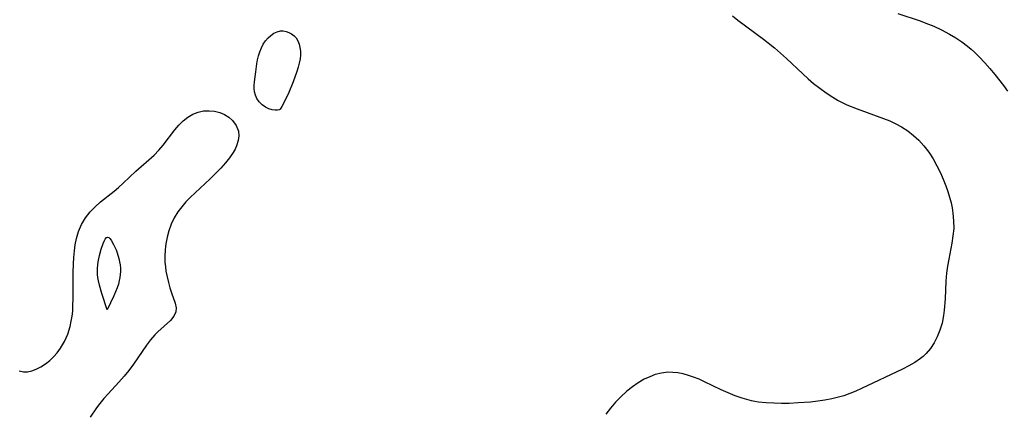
# Model space of a CAD drawing. Header units: metres. Extents: x 1073367 to 1082519, y 1569854 to 1574957.
# Tile 25 of 256: x 1074158 to 1074386, y 1572442 to 1572532. Entities that reach past the tile are written whole.
import ezdxf

# ---------------------------------------------------------------- set-up
doc = ezdxf.new("R2010")
doc.units = ezdxf.units.M
doc.layers.add('CGG_CurvaNivelLidar_v1', color=253, linetype='Continuous', lineweight=30)

msp = doc.modelspace()

# ---------------------------------------------------------------- linework, layer by layer
at = {"layer": 'CGG_CurvaNivelLidar_v1'}
for p, q in [((1074323.4651, 1572532.9387, 64), (1074324.7011, 1572531.951, 64)), ((1074324.7011, 1572531.951, 64), (1074330.633, 1572527.5385, 64)), ((1074361.7901, 1572533.4705, 64.5), (1074366.9863, 1572531.7418, 64.5)), ((1074366.9863, 1572531.7418, 64.5), (1074368.3212, 1572531.2527, 64.5)), ((1074368.3212, 1572531.2527, 64.5), (1074370.1352, 1572530.5035, 64.5)), ((1074370.1352, 1572530.5035, 64.5), (1074371.9099, 1572529.6722, 64.5)), ((1074371.9099, 1572529.6722, 64.5), (1074373.8019, 1572528.6728, 64.5)), ((1074215.2325, 1572527.1507, 63.5), (1074215.82, 1572527.8236, 63.5)), ((1074215.82, 1572527.8236, 63.5), (1074216.4722, 1572528.4038, 63.5)), ((1074216.4722, 1572528.4038, 63.5), (1074217.1715, 1572528.8795, 63.5)), ((1074217.1715, 1572528.8795, 63.5), (1074217.9046, 1572529.2284, 63.5)), ((1074217.9046, 1572529.2284, 63.5), (1074218.6607, 1572529.4161, 63.5)), ((1074218.6607, 1572529.4161, 63.5), (1074219.3344, 1572529.4217, 63.5)), ((1074219.3344, 1572529.4217, 63.5), (1074220.0043, 1572529.296, 63.5)), ((1074220.0043, 1572529.296, 63.5), (1074220.6552, 1572529.0606, 63.5)), ((1074220.6552, 1572529.0606, 63.5), (1074221.2702, 1572528.7291, 63.5)), ((1074221.2702, 1572528.7291, 63.5), (1074221.8291, 1572528.3079, 63.5)), ((1074221.8291, 1572528.3079, 63.5), (1074222.3079, 1572527.7966, 63.5)), ((1074222.3079, 1572527.7966, 63.5), (1074222.7143, 1572527.1368, 63.5)), ((1074330.633, 1572527.5385, 64), (1074333.1966, 1572525.4952, 64)), ((1074373.8019, 1572528.6728, 64.5), (1074375.2431, 1572527.82, 64.5)), ((1074375.2431, 1572527.82, 64.5), (1074376.6367, 1572526.8999, 64.5)), ((1074213.8981, 1572524.6125, 63.5), (1074214.2692, 1572525.5157, 63.5)), ((1074214.2692, 1572525.5157, 63.5), (1074214.7115, 1572526.3681, 63.5)), ((1074214.7115, 1572526.3681, 63.5), (1074215.2325, 1572527.1507, 63.5)), ((1074222.7143, 1572527.1368, 63.5), (1074223.011, 1572526.3929, 63.5)), ((1074223.011, 1572526.3929, 63.5), (1074223.2104, 1572525.5893, 63.5)), ((1074223.2104, 1572525.5893, 63.5), (1074223.3172, 1572524.7455, 63.5)), ((1074333.1966, 1572525.4952, 64), (1074334.6079, 1572524.2887, 64)), ((1074376.6367, 1572526.8999, 64.5), (1074377.9707, 1572525.9012, 64.5)), ((1074377.9707, 1572525.9012, 64.5), (1074378.7817, 1572525.2208, 64.5)), ((1074378.7817, 1572525.2208, 64.5), (1074379.5666, 1572524.5078, 64.5)), ((1074213.2082, 1572521.8234, 63.5), (1074213.3792, 1572522.7556, 63.5)), ((1074213.3792, 1572522.7556, 63.5), (1074213.5978, 1572523.6714, 63.5)), ((1074213.5978, 1572523.6714, 63.5), (1074213.8981, 1572524.6125, 63.5)), ((1074223.2278, 1572522.9247, 63.5), (1074223.0374, 1572521.9633, 63.5)), ((1074223.3279, 1572523.8767, 63.5), (1074223.2278, 1572522.9247, 63.5)), ((1074223.3172, 1572524.7455, 63.5), (1074223.3279, 1572523.8767, 63.5)), ((1074334.6079, 1572524.2887, 64), (1074335.9847, 1572523.0464, 64)), ((1074335.9847, 1572523.0464, 64), (1074339.7708, 1572519.4618, 64)), ((1074379.5666, 1572524.5078, 64.5), (1074380.7235, 1572523.3677, 64.5)), ((1074380.7235, 1572523.3677, 64.5), (1074381.9478, 1572522.0659, 64.5)), ((1074212.9434, 1572519.9418, 63.5), (1074213.2082, 1572521.8234, 63.5)), ((1074222.7844, 1572520.9958, 63.5), (1074222.4828, 1572520.0048, 63.5)), ((1074223.0374, 1572521.9633, 63.5), (1074222.7844, 1572520.9958, 63.5)), ((1074381.9478, 1572522.0659, 64.5), (1074383.1353, 1572520.7204, 64.5)), ((1074383.1353, 1572520.7204, 64.5), (1074384.2883, 1572519.3381, 64.5)), ((1074212.6579, 1572517.6265, 63.5), (1074212.9434, 1572519.9418, 63.5)), ((1074222.4828, 1572520.0048, 63.5), (1074221.6429, 1572517.6649, 63.5)), ((1074339.7708, 1572519.4618, 64), (1074340.9957, 1572518.3536, 64)), ((1074340.9957, 1572518.3536, 64), (1074342.2481, 1572517.2814, 64)), ((1074384.2883, 1572519.3381, 64.5), (1074386.2708, 1572516.7737, 64.5)), ((1074212.5964, 1572516.0757, 63.5), (1074212.6052, 1572516.8469, 63.5)), ((1074212.6657, 1572515.3005, 63.5), (1074212.5964, 1572516.0757, 63.5)), ((1074212.6052, 1572516.8469, 63.5), (1074212.6579, 1572517.6265, 63.5)), ((1074221.6429, 1572517.6649, 63.5), (1074220.6177, 1572515.1615, 63.5)), ((1074342.2481, 1572517.2814, 64), (1074343.6949, 1572516.1367, 64)), ((1074343.6949, 1572516.1367, 64), (1074345.1862, 1572515.0584, 64)), ((1074386.2708, 1572516.7737, 64.5), (1074387.2157, 1572515.4544, 64.5)), ((1074212.8703, 1572514.5121, 63.5), (1074212.6657, 1572515.3005, 63.5)), ((1074213.2196, 1572513.747, 63.5), (1074212.8703, 1572514.5121, 63.5)), ((1074213.7638, 1572512.9793, 63.5), (1074213.2196, 1572513.747, 63.5)), ((1074220.6177, 1572515.1615, 63.5), (1074219.7097, 1572513.1928, 63.5)), ((1074345.1862, 1572515.0584, 64), (1074346.7217, 1572514.0536, 64)), ((1074346.7217, 1572514.0536, 64), (1074347.981, 1572513.3145, 64)), ((1074214.4389, 1572512.3092, 63.5), (1074213.7638, 1572512.9793, 63.5)), ((1074215.196, 1572511.762, 63.5), (1074214.4389, 1572512.3092, 63.5)), ((1074215.9867, 1572511.3601, 63.5), (1074215.196, 1572511.762, 63.5)), ((1074216.7615, 1572511.1191, 63.5), (1074215.9867, 1572511.3601, 63.5)), ((1074218.8043, 1572511.5561, 63.5), (1074218.5946, 1572511.2852, 63.5)), ((1074219.0335, 1572511.9198, 63.5), (1074218.8043, 1572511.5561, 63.5)), ((1074219.7097, 1572513.1928, 63.5), (1074219.0335, 1572511.9198, 63.5)), ((1074347.981, 1572513.3145, 64), (1074349.0416, 1572512.76, 64)), ((1074349.0416, 1572512.76, 64), (1074349.9688, 1572512.3241, 64)), ((1074349.9688, 1572512.3241, 64), (1074352.332, 1572511.3493, 64)), ((1074352.332, 1572511.3493, 64), (1074358.4724, 1572509.152, 64)), ((1074196.1494, 1572508.5629, 63.5), (1074197.2349, 1572509.4207, 63.5)), ((1074197.2349, 1572509.4207, 63.5), (1074198.3801, 1572510.1184, 63.5)), ((1074198.3801, 1572510.1184, 63.5), (1074199.5811, 1572510.6159, 63.5)), ((1074199.5811, 1572510.6159, 63.5), (1074200.8811, 1572510.8878, 63.5)), ((1074200.8811, 1572510.8878, 63.5), (1074202.1373, 1572510.9466, 63.5)), ((1074202.1373, 1572510.9466, 63.5), (1074203.3857, 1572510.8322, 63.5)), ((1074203.3857, 1572510.8322, 63.5), (1074204.5919, 1572510.5491, 63.5)), ((1074204.5919, 1572510.5491, 63.5), (1074205.7184, 1572510.0923, 63.5)), ((1074205.7184, 1572510.0923, 63.5), (1074206.7159, 1572509.466, 63.5)), ((1074206.7159, 1572509.466, 63.5), (1074207.5758, 1572508.6936, 63.5)), ((1074217.433, 1572511.0351, 63.5), (1074216.7615, 1572511.1191, 63.5)), ((1074217.9854, 1572511.0529, 63.5), (1074217.433, 1572511.0351, 63.5)), ((1074218.3606, 1572511.1288, 63.5), (1074217.9854, 1572511.0529, 63.5)), ((1074218.5, 1572511.2283, 63.5), (1074218.3606, 1572511.1288, 63.5)), ((1074218.5946, 1572511.2852, 63.5), (1074218.5, 1572511.2283, 63.5)), ((1074358.4724, 1572509.152, 64), (1074359.9184, 1572508.5674, 64)), ((1074194.1835, 1572506.4969, 63.5), (1074195.1291, 1572507.576, 63.5)), ((1074195.1291, 1572507.576, 63.5), (1074196.1494, 1572508.5629, 63.5)), ((1074207.5758, 1572508.6936, 63.5), (1074208.4302, 1572507.5407, 63.5)), ((1074208.4302, 1572507.5407, 63.5), (1074208.9352, 1572506.2378, 63.5)), ((1074359.9184, 1572508.5674, 64), (1074361.3259, 1572507.9175, 64)), ((1074361.3259, 1572507.9175, 64), (1074362.6813, 1572507.1857, 64)), ((1074362.6813, 1572507.1857, 64), (1074364.1049, 1572506.2637, 64)), ((1074191.471, 1572502.9706, 63.5), (1074194.1835, 1572506.4969, 63.5)), ((1074209.0342, 1572505.1402, 63.5), (1074208.8952, 1572503.9996, 63.5)), ((1074208.9352, 1572506.2378, 63.5), (1074209.0342, 1572505.1402, 63.5)), ((1074364.1049, 1572506.2637, 64), (1074365.4437, 1572505.2306, 64)), ((1074365.4437, 1572505.2306, 64), (1074366.6909, 1572504.0932, 64)), ((1074190.4878, 1572501.8044, 63.5), (1074191.471, 1572502.9706, 63.5)), ((1074208.5115, 1572502.7671, 63.5), (1074208.1586, 1572502.0168, 63.5)), ((1074208.8952, 1572503.9996, 63.5), (1074208.5115, 1572502.7671, 63.5)), ((1074366.6909, 1572504.0932, 64), (1074367.8518, 1572502.8293, 64)), ((1074367.8518, 1572502.8293, 64), (1074369.0037, 1572501.2982, 64)), ((1074185.1905, 1572496.9473, 63.5), (1074189.3768, 1572500.6745, 63.5)), ((1074189.3768, 1572500.6745, 63.5), (1074190.4878, 1572501.8044, 63.5)), ((1074206.8816, 1572500.0475, 63.5), (1074205.9052, 1572498.8351, 63.5)), ((1074207.7295, 1572501.2734, 63.5), (1074206.8816, 1572500.0475, 63.5)), ((1074208.1586, 1572502.0168, 63.5), (1074207.7295, 1572501.2734, 63.5)), ((1074369.0037, 1572501.2982, 64), (1074369.9696, 1572499.7758, 64)), ((1074204.8355, 1572497.6365, 63.5), (1074203.6527, 1572496.4037, 63.5)), ((1074205.9052, 1572498.8351, 63.5), (1074204.8355, 1572497.6365, 63.5)), ((1074369.9696, 1572499.7758, 64), (1074370.8512, 1572498.1873, 64)), ((1074370.8512, 1572498.1873, 64), (1074371.661, 1572496.5502, 64)), ((1074182.2024, 1572494.1147, 63.5), (1074185.1905, 1572496.9473, 63.5)), ((1074203.6527, 1572496.4037, 63.5), (1074202.4237, 1572495.1885, 63.5)), ((1074371.661, 1572496.5502, 64), (1074372.3249, 1572495.0621, 64)), ((1074180.1184, 1572492.2778, 63.5), (1074181.1722, 1572493.1752, 63.5)), ((1074181.1722, 1572493.1752, 63.5), (1074182.2024, 1572494.1147, 63.5)), ((1074202.4237, 1572495.1885, 63.5), (1074197.7837, 1572490.8542, 63.5)), ((1074372.3249, 1572495.0621, 64), (1074372.9302, 1572493.5502, 64)), ((1074372.9302, 1572493.5502, 64), (1074373.3921, 1572492.2472, 64)), ((1074176.9992, 1572489.8212, 63.5), (1074180.1184, 1572492.2778, 63.5)), ((1074197.7837, 1572490.8542, 63.5), (1074196.7543, 1572489.7917, 63.5)), ((1074373.3921, 1572492.2472, 64), (1074373.7981, 1572490.9312, 64)), ((1074373.7981, 1572490.9312, 64), (1074374.1398, 1572489.6036, 64)), ((1074174.5533, 1572487.4788, 63.5), (1074175.724, 1572488.6957, 63.5)), ((1074175.724, 1572488.6957, 63.5), (1074176.9992, 1572489.8212, 63.5)), ((1074195.7908, 1572488.6836, 63.5), (1074194.9154, 1572487.5208, 63.5)), ((1074196.7543, 1572489.7917, 63.5), (1074195.7908, 1572488.6836, 63.5)), ((1074374.1398, 1572489.6036, 64), (1074374.3852, 1572488.3979, 64)), ((1074173.4912, 1572486.0874, 63.5), (1074174.5533, 1572487.4788, 63.5)), ((1074194.9154, 1572487.5208, 63.5), (1074194.0508, 1572486.1199, 63.5)), ((1074374.3852, 1572488.3979, 64), (1074374.5714, 1572487.1874, 64)), ((1074374.5714, 1572487.1874, 64), (1074374.733, 1572485.4318, 64)), ((1074171.8898, 1572482.9639, 63.5), (1074172.5989, 1572484.5778, 63.5)), ((1074172.5989, 1572484.5778, 63.5), (1074173.4912, 1572486.0874, 63.5)), ((1074193.3347, 1572484.6488, 63.5), (1074192.776, 1572483.1191, 63.5)), ((1074194.0508, 1572486.1199, 63.5), (1074193.3347, 1572484.6488, 63.5)), ((1074374.733, 1572485.4318, 64), (1074374.7416, 1572483.6795, 64)), ((1074171.391, 1572481.3039, 63.5), (1074171.8898, 1572482.9639, 63.5)), ((1074178.3417, 1572481.5309, 63), (1074178.6113, 1572481.6653, 63)), ((1074178.6113, 1572481.6653, 63), (1074178.8789, 1572481.5782, 63)), ((1074192.776, 1572483.1191, 63.5), (1074192.398, 1572481.6255, 63.5)), ((1074374.5787, 1572481.9437, 64), (1074374.297, 1572480.2089, 64)), ((1074374.7416, 1572483.6795, 64), (1074374.5787, 1572481.9437, 64)), ((1074170.9164, 1572478.4388, 63.5), (1074171.109, 1572479.8896, 63.5)), ((1074171.109, 1572479.8896, 63.5), (1074171.391, 1572481.3039, 63.5)), ((1074177.1597, 1572478.8699, 63), (1074177.6045, 1572480.1812, 63)), ((1074177.6045, 1572480.1812, 63), (1074177.8404, 1572480.743, 63)), ((1074177.8404, 1572480.743, 63), (1074178.0856, 1572481.206, 63)), ((1074178.0856, 1572481.206, 63), (1074178.3417, 1572481.5309, 63)), ((1074178.8789, 1572481.5782, 63), (1074179.157, 1572481.32, 63)), ((1074179.157, 1572481.32, 63), (1074179.4415, 1572480.9351, 63)), ((1074179.4415, 1572480.9351, 63), (1074180.0147, 1572479.9121, 63)), ((1074180.0147, 1572479.9121, 63), (1074180.5659, 1572478.689, 63)), ((1074192.1376, 1572480.1033, 63.5), (1074191.9779, 1572478.6828, 63.5)), ((1074192.398, 1572481.6255, 63.5), (1074192.1376, 1572480.1033, 63.5)), ((1074374.297, 1572480.2089, 64), (1074373.5942, 1572476.5567, 64)), ((1074170.7908, 1572476.9602, 63.5), (1074170.9164, 1572478.4388, 63.5)), ((1074176.4505, 1572475.9088, 63), (1074176.7623, 1572477.4214, 63)), ((1074176.7623, 1572477.4214, 63), (1074177.1597, 1572478.8699, 63)), ((1074180.5659, 1572478.689, 63), (1074180.8201, 1572478.0339, 63)), ((1074180.8201, 1572478.0339, 63), (1074181.2456, 1572476.668, 63)), ((1074191.9779, 1572478.6828, 63.5), (1074191.8996, 1572477.2598, 63.5)), ((1074191.8996, 1572477.2598, 63.5), (1074191.9162, 1572475.8435, 63.5)), ((1074170.6621, 1572473.3841, 63.5), (1074170.7133, 1572475.4611, 63.5)), ((1074170.7133, 1572475.4611, 63.5), (1074170.7908, 1572476.9602, 63.5)), ((1074176.2895, 1572474.4306, 63), (1074176.4505, 1572475.9088, 63)), ((1074181.2456, 1572476.668, 63), (1074181.4019, 1572475.9327, 63)), ((1074181.4019, 1572475.9327, 63), (1074181.5109, 1572475.1875, 63)), ((1074181.5109, 1572475.1875, 63), (1074181.5736, 1572474.4369, 63)), ((1074191.9162, 1572475.8435, 63.5), (1074191.9983, 1572474.7959, 63.5)), ((1074373.316, 1572474.9213, 64), (1074373.0958, 1572473.2749, 64)), ((1074373.5942, 1572476.5567, 64), (1074373.316, 1572474.9213, 64)), ((1074170.649, 1572467.5145, 63.5), (1074170.6621, 1572473.3841, 63.5)), ((1074176.2703, 1572473.6885, 63), (1074176.2895, 1572474.4306, 63)), ((1074176.2969, 1572472.971, 63), (1074176.2703, 1572473.6885, 63)), ((1074176.3644, 1572472.2554, 63), (1074176.2969, 1572472.971, 63)), ((1074181.5471, 1572472.9799, 63), (1074181.4635, 1572472.2784, 63)), ((1074181.586, 1572473.6849, 63), (1074181.5471, 1572472.9799, 63)), ((1074181.5736, 1572474.4369, 63), (1074181.586, 1572473.6849, 63)), ((1074191.9983, 1572474.7959, 63.5), (1074192.1361, 1572473.7619, 63.5)), ((1074192.1361, 1572473.7619, 63.5), (1074192.3881, 1572472.4381, 63.5)), ((1074373.0958, 1572473.2749, 64), (1074372.9395, 1572471.4499, 64)), ((1074176.4896, 1572471.4761, 63), (1074176.3644, 1572472.2554, 63)), ((1074176.697, 1572470.5404, 63), (1074176.4896, 1572471.4761, 63)), ((1074177.2539, 1572468.553, 63), (1074176.697, 1572470.5404, 63)), ((1074181.1138, 1572470.7572, 63), (1074180.8136, 1572469.8723, 63)), ((1074181.3293, 1572471.5593, 63), (1074181.1138, 1572470.7572, 63)), ((1074181.4635, 1572472.2784, 63), (1074181.3293, 1572471.5593, 63)), ((1074192.3881, 1572472.4381, 63.5), (1074192.7002, 1572471.1548, 63.5)), ((1074192.7002, 1572471.1548, 63.5), (1074193.0501, 1572469.9223, 63.5)), ((1074372.9395, 1572471.4499, 64), (1074372.742, 1572467.3352, 64)), ((1074178.5, 1572464.8153, 63), (1074177.2539, 1572468.553, 63)), ((1074180.0707, 1572468.0656, 63), (1074179.3064, 1572466.4367, 63)), ((1074180.8136, 1572469.8723, 63), (1074180.0707, 1572468.0656, 63)), ((1074193.0501, 1572469.9223, 63.5), (1074193.4414, 1572468.6956, 63.5)), ((1074193.4414, 1572468.6956, 63.5), (1074194.2685, 1572466.3149, 63.5)), ((1074170.516, 1572464.5227, 63.5), (1074170.5903, 1572465.701, 63.5)), ((1074170.5903, 1572465.701, 63.5), (1074170.649, 1572467.5145, 63.5)), ((1074179.3064, 1572466.4367, 63), (1074178.5, 1572464.8153, 63)), ((1074194.2685, 1572466.3149, 63.5), (1074194.4953, 1572465.2651, 63.5)), ((1074372.742, 1572467.3352, 64), (1074372.5568, 1572464.7504, 64)), ((1074170.397, 1572463.3583, 63.5), (1074170.516, 1572464.5227, 63.5)), ((1074194.4579, 1572464.3023, 63.5), (1074193.9988, 1572463.3029, 63.5)), ((1074194.4953, 1572465.2651, 63.5), (1074194.4579, 1572464.3023, 63.5)), ((1074372.3926, 1572463.4794, 64), (1074372.0401, 1572461.733, 64)), ((1074372.5568, 1572464.7504, 64), (1074372.3926, 1572463.4794, 64)), ((1074169.9365, 1572460.9438, 63.5), (1074170.2046, 1572462.1382, 63.5)), ((1074170.2046, 1572462.1382, 63.5), (1074170.397, 1572463.3583, 63.5)), ((1074193.1899, 1572462.3558, 63.5), (1074190.2747, 1572459.702, 63.5)), ((1074193.9988, 1572463.3029, 63.5), (1074193.1899, 1572462.3558, 63.5)), ((1074372.0401, 1572461.733, 64), (1074371.5404, 1572460.0432, 64)), ((1074168.6235, 1572457.4874, 63.5), (1074169.3674, 1572459.1689, 63.5)), ((1074169.3674, 1572459.1689, 63.5), (1074169.9365, 1572460.9438, 63.5)), ((1074189.5549, 1572458.9633, 63.5), (1074188.5824, 1572457.8294, 63.5)), ((1074190.2747, 1572459.702, 63.5), (1074189.5549, 1572458.9633, 63.5)), ((1074371.5404, 1572460.0432, 64), (1074370.9413, 1572458.5409, 64)), ((1074167.7148, 1572455.9243, 63.5), (1074168.6235, 1572457.4874, 63.5)), ((1074187.6486, 1572456.6054, 63.5), (1074184.5855, 1572452.172, 63.5)), ((1074188.5824, 1572457.8294, 63.5), (1074187.6486, 1572456.6054, 63.5)), ((1074370.2133, 1572457.1193, 64), (1074369.3516, 1572455.7987, 64)), ((1074370.9413, 1572458.5409, 64), (1074370.2133, 1572457.1193, 64)), ((1074166.1639, 1572453.9683, 63.5), (1074166.9032, 1572454.8174, 63.5)), ((1074166.9032, 1572454.8174, 63.5), (1074167.7148, 1572455.9243, 63.5)), ((1074368.4, 1572454.6681, 64), (1074367.6433, 1572453.958, 64)), ((1074369.3516, 1572455.7987, 64), (1074368.4, 1572454.6681, 64)), ((1074163.1484, 1572451.5836, 63.5), (1074164.1998, 1572452.2616, 63.5)), ((1074164.1998, 1572452.2616, 63.5), (1074165.2119, 1572453.0583, 63.5)), ((1074165.2119, 1572453.0583, 63.5), (1074166.1639, 1572453.9683, 63.5)), ((1074184.5855, 1572452.172, 63.5), (1074183.5523, 1572450.7671, 63.5)), ((1074365.7586, 1572452.6085, 64), (1074364.3678, 1572451.8168, 64)), ((1074367.0556, 1572453.4872, 64), (1074365.7586, 1572452.6085, 64)), ((1074367.6433, 1572453.958, 64), (1074367.0556, 1572453.4872, 64)), ((1074158.1069, 1572450.6587, 63.5), (1074159.0923, 1572450.4416, 63.5)), ((1074159.0923, 1572450.4416, 63.5), (1074160.0792, 1572450.4541, 63.5)), ((1074160.0792, 1572450.4541, 63.5), (1074161.076, 1572450.665, 63.5)), ((1074161.076, 1572450.665, 63.5), (1074162.0765, 1572451.0368, 63.5)), ((1074162.0765, 1572451.0368, 63.5), (1074163.1484, 1572451.5836, 63.5)), ((1074183.5523, 1572450.7671, 63.5), (1074182.4602, 1572449.4048, 63.5)), ((1074305.5611, 1572449.7687, 64), (1074304.2763, 1572449.2948, 64)), ((1074307.0225, 1572450.1444, 64), (1074305.5611, 1572449.7687, 64)), ((1074308.5047, 1572450.3238, 64), (1074307.0225, 1572450.1444, 64)), ((1074309.6629, 1572450.3073, 64), (1074308.5047, 1572450.3238, 64)), ((1074310.8286, 1572450.1715, 64), (1074309.6629, 1572450.3073, 64)), ((1074312.0317, 1572449.9294, 64), (1074310.8286, 1572450.1715, 64)), ((1074313.2362, 1572449.6004, 64), (1074312.0317, 1572449.9294, 64)), ((1074362.912, 1572451.0795, 64), (1074353.3975, 1572446.5656, 64)), ((1074364.3678, 1572451.8168, 64), (1074362.912, 1572451.0795, 64)), ((1074181.2302, 1572448.0218, 63.5), (1074178.7124, 1572445.3461, 63.5)), ((1074182.4602, 1572449.4048, 63.5), (1074181.2302, 1572448.0218, 63.5)), ((1074301.6188, 1572447.906, 64), (1074300.269, 1572446.9858, 64)), ((1074303.0177, 1572448.7064, 64), (1074301.6188, 1572447.906, 64)), ((1074304.2763, 1572449.2948, 64), (1074303.0177, 1572448.7064, 64)), ((1074314.4385, 1572449.1972, 64), (1074313.2362, 1572449.6004, 64)), ((1074315.7165, 1572448.6975, 64), (1074314.4385, 1572449.1972, 64)), ((1074316.9879, 1572448.1422, 64), (1074315.7165, 1572448.6975, 64)), ((1074320.8595, 1572446.2661, 64), (1074316.9879, 1572448.1422, 64)), ((1074178.7124, 1572445.3461, 63.5), (1074177.717, 1572444.2137, 63.5)), ((1074298.9762, 1572445.9563, 64), (1074297.568, 1572444.647, 64)), ((1074300.269, 1572446.9858, 64), (1074298.9762, 1572445.9563, 64)), ((1074322.4573, 1572445.5392, 64), (1074320.8595, 1572446.2661, 64)), ((1074324.0826, 1572444.8778, 64), (1074322.4573, 1572445.5392, 64)), ((1074350.6476, 1572445.3957, 64), (1074349.2499, 1572444.8893, 64)), ((1074352.0286, 1572445.9599, 64), (1074350.6476, 1572445.3957, 64)), ((1074353.3975, 1572446.5656, 64), (1074352.0286, 1572445.9599, 64)), ((1074176.8425, 1572443.1021, 63.5), (1074176.0704, 1572442.0539, 63.5)), ((1074177.717, 1572444.2137, 63.5), (1074176.8425, 1572443.1021, 63.5)), ((1074296.3611, 1572443.3713, 64), (1074295.2028, 1572442.0121, 64)), ((1074297.568, 1572444.647, 64), (1074296.3611, 1572443.3713, 64)), ((1074325.7351, 1572444.3003, 64), (1074324.0826, 1572444.8778, 64)), ((1074326.8028, 1572443.9863, 64), (1074325.7351, 1572444.3003, 64)), ((1074327.8818, 1572443.7214, 64), (1074326.8028, 1572443.9863, 64)), ((1074328.6691, 1572443.5635, 64), (1074327.8818, 1572443.7214, 64)), ((1074329.4936, 1572443.4292, 64), (1074328.6691, 1572443.5635, 64)), ((1074331.2525, 1572443.2313, 64), (1074329.4936, 1572443.4292, 64)), ((1074333.0276, 1572443.1275, 64), (1074331.2525, 1572443.2313, 64)), ((1074334.8139, 1572443.0962, 64), (1074333.0276, 1572443.1275, 64)), ((1074336.6069, 1572443.1212, 64), (1074334.8139, 1572443.0962, 64)), ((1074338.6638, 1572443.2055, 64), (1074336.6069, 1572443.1212, 64)), ((1074341.5677, 1572443.4186, 64), (1074338.6638, 1572443.2055, 64)), ((1074343.2166, 1572443.5981, 64), (1074341.5677, 1572443.4186, 64)), ((1074344.8533, 1572443.8317, 64), (1074343.2166, 1572443.5981, 64)), ((1074346.4725, 1572444.1342, 64), (1074344.8533, 1572443.8317, 64)), ((1074348.068, 1572444.525, 64), (1074346.4725, 1572444.1342, 64)), ((1074349.2499, 1572444.8893, 64), (1074348.068, 1572444.525, 64)), ((1074176.0704, 1572442.0539, 63.5), (1074174.5999, 1572439.9208, 63.5)), ((1074295.2028, 1572442.0121, 64), (1074294.084, 1572440.6025, 64))]:
    msp.add_line(p, q, dxfattribs=at)

doc.saveas('drawing.dxf')
